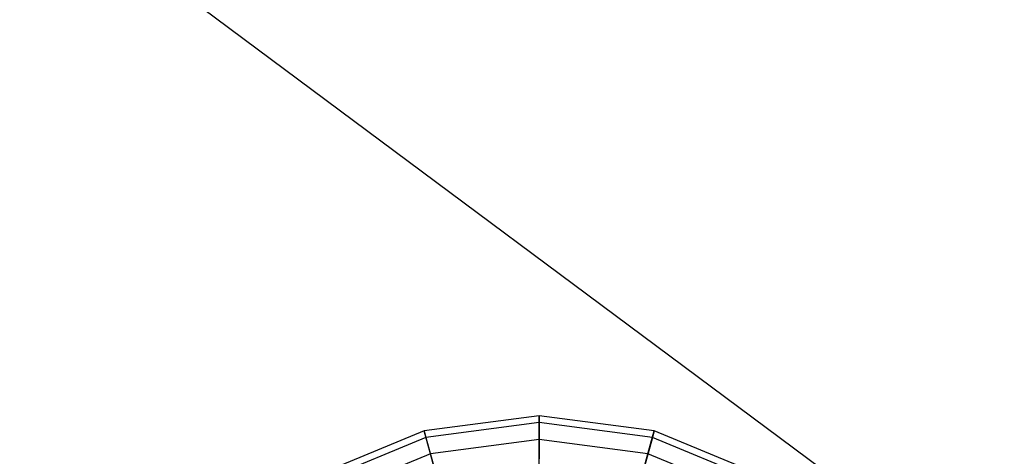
# Model space of a CAD drawing. Extents: x -29 to 29, y -26.9 to 31.
# Tile 35 of 43: x 6.8 to 15.5, y -8.2 to -4.3. Entities that reach past the tile are written whole.
import ezdxf

# ---------------------------------------------------------------- set-up
doc = ezdxf.new("R2010")
doc.units = 0
doc.header["$LTSCALE"] = 2.54
doc.layers.get('0').update_dxf_attribs({"color": 13, "linetype": 'CONTINUOUS'})

# ---------------------------------------------------------------- blocks, each defined once
blk = doc.blocks.new('GRUPUJ_2')
at = {"color": 0}
for p, q in [((28.9757, 28.9757, 15.88), (46.8427, 15.6743, 15.98)), ((28.9757, 28.9757, 15.88), (46.8427, 15.6743, 15.98)), ((40.3771, 19.1062, 12.2301), (39.3689, 18.9735, 12.2301)), ((40.3771, 19.1062, 12.2301), (39.3689, 18.9735, 12.2301)), ((40.3771, 19.1062, 12.2301), (40.3771, 19.0481, 11.2121)), ((41.3853, 18.9735, 12.2301), (40.3771, 19.1062, 12.2301)), ((40.3771, 19.1062, 12.2301), (40.3771, 19.0481, 11.2121)), ((40.3771, 18.8988, 13.2285), (40.3771, 19.1062, 12.2301)), ((40.3771, 18.8988, 13.2285), (40.3771, 19.1062, 12.2301)), ((41.3853, 18.9735, 12.2301), (40.3771, 19.1062, 12.2301)), ((40.3771, 19.0481, 11.2121), (39.3839, 18.9173, 11.2121)), ((40.3771, 19.0481, 11.2121), (39.3839, 18.9173, 11.2121)), ((40.3771, 19.0481, 11.2121), (40.3771, 18.7285, 10.2438)), ((41.3702, 18.9173, 11.2121), (40.3771, 19.0481, 11.2121)), ((41.3702, 18.9173, 11.2121), (40.3771, 19.0481, 11.2121)), ((40.3771, 19.0481, 11.2121), (40.3771, 18.7285, 10.2438)), ((39.3689, 18.9735, 12.2301), (38.4294, 18.5843, 12.2301)), ((39.3689, 18.9735, 12.2301), (38.4294, 18.5843, 12.2301)), ((39.3689, 18.9735, 12.2301), (39.3839, 18.9173, 11.2121)), ((39.4226, 18.7732, 13.2285), (39.3689, 18.9735, 12.2301)), ((39.4226, 18.7732, 13.2285), (39.3689, 18.9735, 12.2301)), ((39.3689, 18.9735, 12.2301), (39.3839, 18.9173, 11.2121)), ((41.3316, 18.7732, 13.2285), (41.3853, 18.9735, 12.2301)), ((41.3316, 18.7732, 13.2285), (41.3853, 18.9735, 12.2301)), ((41.3853, 18.9735, 12.2301), (41.3702, 18.9173, 11.2121)), ((41.3853, 18.9735, 12.2301), (41.3702, 18.9173, 11.2121)), ((42.3248, 18.5843, 12.2301), (41.3853, 18.9735, 12.2301)), ((42.3248, 18.5843, 12.2301), (41.3853, 18.9735, 12.2301)), ((39.3839, 18.9173, 11.2121), (38.4585, 18.534, 11.2121)), ((39.3839, 18.9173, 11.2121), (38.4585, 18.534, 11.2121)), ((39.3839, 18.9173, 11.2121), (39.4666, 18.6086, 10.2438)), ((39.3839, 18.9173, 11.2121), (39.4666, 18.6086, 10.2438)), ((40.3771, 18.8988, 13.2285), (39.4226, 18.7732, 13.2285)), ((40.3771, 18.8988, 13.2285), (39.4226, 18.7732, 13.2285)), ((40.3771, 18.4401, 14.1391), (40.3771, 18.8988, 13.2285)), ((41.3316, 18.7732, 13.2285), (40.3771, 18.8988, 13.2285)), ((40.3771, 18.4401, 14.1391), (40.3771, 18.8988, 13.2285)), ((41.3316, 18.7732, 13.2285), (40.3771, 18.8988, 13.2285)), ((41.3702, 18.9173, 11.2121), (41.2875, 18.6086, 10.2438)), ((41.3702, 18.9173, 11.2121), (41.2875, 18.6086, 10.2438)), ((42.2957, 18.534, 11.2121), (41.3702, 18.9173, 11.2121)), ((42.2957, 18.534, 11.2121), (41.3702, 18.9173, 11.2121)), ((39.4226, 18.7732, 13.2285), (38.5331, 18.4047, 13.2285)), ((39.4226, 18.7732, 13.2285), (38.5331, 18.4047, 13.2285)), ((39.5413, 18.3301, 14.1391), (39.4226, 18.7732, 13.2285)), ((39.5413, 18.3301, 14.1391), (39.4226, 18.7732, 13.2285)), ((41.2129, 18.3301, 14.1391), (41.3316, 18.7732, 13.2285)), ((41.2129, 18.3301, 14.1391), (41.3316, 18.7732, 13.2285)), ((42.2211, 18.4047, 13.2285), (41.3316, 18.7732, 13.2285)), ((42.2211, 18.4047, 13.2285), (41.3316, 18.7732, 13.2285))]:
    blk.add_line(p, q, dxfattribs=at)

msp = doc.modelspace()

# ---------------------------------------------------------------- block references
at = {"color": 0}
msp.add_blockref('GRUPUJ_2', (-28.9757, -26.9101, 0.1598), dxfattribs=at)

doc.saveas('drawing.dxf')
